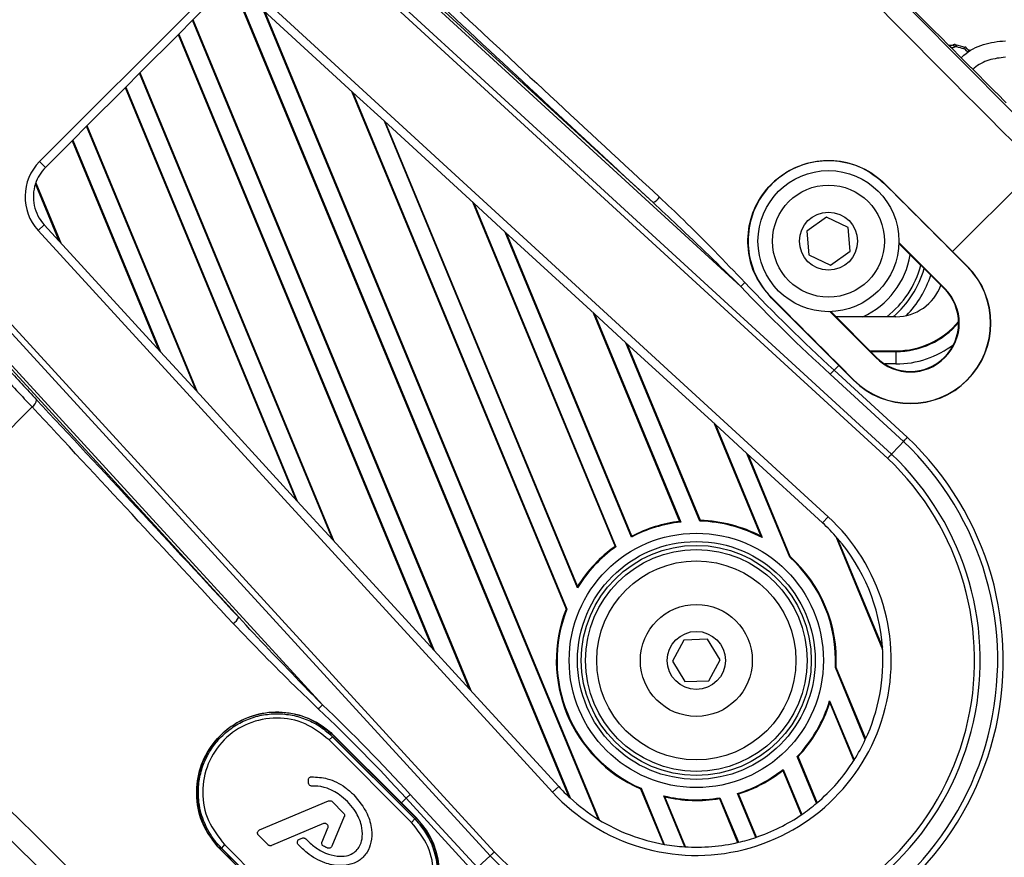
# Model space of a CAD drawing. Header units: millimetres. Extents: x 0 to 420, y 0 to 297.
# Tile 38 of 63: x 177.74 to 184.28, y 171.1 to 176.66. Entities that reach past the tile are written whole.
import ezdxf

# ---------------------------------------------------------------- set-up
doc = ezdxf.new("R2010")
doc.units = ezdxf.units.MM

msp = doc.modelspace()

# ---------------------------------------------------------------- linework, layer by layer
at = {"color": 7, "linetype": 'Continuous', "lineweight": 25}
for p, q in [((176.55755, 180.38676), (181.94828, 175.44706)), ((182.52911, 174.89113), (176.54575, 180.37387)), ((176.44811, 180.26732), (183.53088, 173.77716)), ((183.50528, 173.74968), (176.42271, 180.23965)), ((180.86569, 171.11198), (174.37553, 178.19474)), ((174.4032, 178.22014), (180.89318, 171.13758)), ((174.26899, 178.09711), (179.75173, 172.11375)), ((179.19579, 172.69457), (174.2561, 178.0853)), ((179.19018, 176.80866), (181.38747, 171.50395)), ((179.1957, 176.80795), (181.39594, 171.49609)), ((183.55762, 176.84489), (183.7789, 176.62361)), ((177.87393, 175.71921), (178.92364, 176.76893)), ((178.96258, 176.72999), (178.88998, 176.65738)), ((179.95412, 176.1786), (179.36085, 176.72223)), ((181.58476, 171.35324), (179.36085, 176.72223)), ((179.38053, 176.7789), (183.10888, 173.36249)), ((178.7983, 176.5657), (178.88998, 176.65738)), ((180.72929, 172.21688), (178.88998, 176.65738)), ((180.73881, 172.2065), (178.89366, 176.66107)), ((181.59175, 171.34897), (179.36926, 176.71453)), ((183.78228, 176.61887), (183.7789, 176.62361)), ((183.88133, 176.51982), (183.78228, 176.61887)), ((178.7983, 176.5657), (178.53802, 176.30543)), ((178.79461, 176.56201), (180.48317, 172.48548)), ((178.7983, 176.5657), (180.49269, 172.47509)), ((183.88546, 176.51704), (183.88133, 176.51982)), ((183.88546, 176.51704), (183.95676, 176.44575)), ((183.91881, 176.49027), (183.90984, 176.49267)), ((183.92665, 176.47672), (183.92547, 176.47704)), ((184.03834, 176.44923), (184.04688, 176.45872)), ((184.05682, 176.45661), (184.04688, 176.45872)), ((183.96002, 176.44113), (183.95676, 176.44575)), ((184.05694, 176.3442), (183.96002, 176.44113)), ((184.06104, 176.34147), (184.05694, 176.3442)), ((184.06104, 176.34147), (184.12747, 176.27504)), ((178.44635, 176.21375), (178.53802, 176.30543)), ((179.82095, 173.20816), (178.53802, 176.30543)), ((179.83047, 173.19777), (178.54171, 176.30911)), ((184.13062, 176.27053), (184.12747, 176.27504)), ((184.22576, 176.17539), (184.13062, 176.27053)), ((178.44635, 176.21375), (178.18607, 175.95347)), ((178.44266, 176.21006), (179.57483, 173.47676)), ((178.44635, 176.21375), (179.58435, 173.46637)), ((179.94571, 176.1863), (181.36961, 172.7487)), ((179.95412, 176.1786), (180.16308, 175.98712)), ((179.95412, 176.1786), (181.37481, 172.74875)), ((184.22983, 176.17268), (184.22576, 176.17539)), ((184.22983, 176.17268), (184.29232, 176.11019)), ((178.09439, 175.8618), (178.18607, 175.95347)), ((178.91262, 174.19944), (178.18607, 175.95347)), ((178.92213, 174.18905), (178.18976, 175.95716)), ((180.75635, 175.4435), (180.16308, 175.98712)), ((181.44566, 172.89071), (180.16308, 175.98712)), ((181.44651, 172.90124), (180.17149, 175.97942)), ((178.09439, 175.8618), (177.91287, 175.68027)), ((178.09071, 175.85811), (178.66649, 174.46803)), ((178.09439, 175.8618), (178.67601, 174.45765)), ((177.91287, 175.68027), (177.87393, 175.71921)), ((183.93653, 175.1228), (184.50051, 175.68678)), ((178.00428, 175.19071), (177.84623, 175.57228)), ((177.8486, 175.57913), (178.0138, 175.18033)), ((183.48702, 175.56921), (183.48819, 175.57038)), ((183.48819, 175.57038), (183.93653, 175.1228)), ((180.74794, 175.4512), (181.69487, 173.1651)), ((180.75635, 175.4435), (180.96531, 175.25201)), ((180.75635, 175.4435), (181.70079, 173.1634)), ((183.09816, 175.34972), (182.96794, 175.25854)), ((183.24225, 175.28253), (183.09816, 175.34972)), ((177.90456, 175.29953), (177.86396, 175.26233)), ((177.90456, 175.29953), (178.00428, 175.19071)), ((183.2561, 175.12416), (183.24225, 175.28253)), ((181.28036, 171.53398), (177.86396, 175.26233)), ((181.55857, 174.70839), (180.96531, 175.25201)), ((181.8042, 173.22675), (180.96531, 175.25201)), ((181.80664, 173.23346), (180.97372, 175.24431)), ((182.96794, 175.25854), (182.98179, 175.10016)), ((178.00428, 175.19071), (178.67601, 174.45765)), ((183.5799, 175.17673), (183.88254, 174.8741)), ((183.88526, 174.87682), (183.58004, 175.18204)), ((182.98179, 175.10016), (183.12588, 175.03297)), ((183.12588, 175.03297), (183.2561, 175.12416)), ((183.93517, 175.12144), (183.93653, 175.1228)), ((184.03253, 175.02409), (183.93517, 175.12144)), ((184.03389, 175.02545), (183.93653, 175.1228)), ((184.03253, 175.02409), (184.03389, 175.02545)), ((183.88254, 174.8741), (183.88526, 174.87682)), ((182.73352, 174.81699), (182.73235, 174.81583)), ((183.18057, 174.36684), (182.73235, 174.81583)), ((181.55017, 174.71609), (182.12381, 173.33119)), ((181.55857, 174.70839), (181.76754, 174.51691)), ((181.55857, 174.70839), (182.1307, 173.32714)), ((183.12133, 174.72333), (183.42655, 174.41811)), ((183.42927, 174.42083), (183.12664, 174.72347)), ((183.56, 174.68989), (183.16022, 174.68989)), ((182.3608, 173.97328), (181.76754, 174.51691)), ((182.25806, 173.33269), (181.76754, 174.51691)), ((182.26131, 173.33743), (181.77595, 174.5092)), ((178.91262, 174.19944), (178.67601, 174.45765)), ((183.38658, 174.46352), (183.56, 174.46352)), ((183.39149, 174.45862), (183.56, 174.45862)), ((183.56, 174.46352), (183.56, 174.45862)), ((183.56, 174.45862), (183.56, 174.37606)), ((183.14899, 174.33526), (183.18057, 174.36684)), ((183.18193, 174.3682), (183.18057, 174.36684)), ((183.18057, 174.36684), (183.27792, 174.26948)), ((183.18193, 174.3682), (183.27928, 174.27084)), ((183.42927, 174.42083), (183.42655, 174.41811)), ((183.56, 174.37606), (183.48542, 174.37606)), ((183.14899, 174.33526), (183.12362, 174.30757)), ((183.60988, 173.86199), (183.12362, 174.30757)), ((183.14899, 174.33526), (183.63547, 173.88948)), ((183.27928, 174.27084), (183.27792, 174.26948)), ((178.91262, 174.19944), (179.58435, 173.46637)), ((177.82368, 174.09048), (176.40342, 172.67021)), ((182.3524, 173.98098), (182.66192, 173.23373)), ((182.3608, 173.97328), (182.56977, 173.7818)), ((182.3608, 173.97328), (182.67148, 173.22324)), ((183.07167, 173.32189), (182.56977, 173.7818)), ((182.85452, 173.09435), (182.56977, 173.7818)), ((182.85855, 173.0972), (182.57817, 173.7741)), ((179.82095, 173.20816), (179.58435, 173.46637)), ((182.1307, 173.32714), (182.12381, 173.33119)), ((182.26131, 173.33743), (182.25806, 173.33269)), ((183.10888, 173.36249), (183.07167, 173.32189)), ((179.82095, 173.20816), (180.49269, 172.47509)), ((181.80664, 173.23346), (181.8042, 173.22675)), ((182.67148, 173.22324), (182.66192, 173.23373)), ((183.16048, 173.23175), (183.47153, 172.48081)), ((183.17034, 173.22052), (183.47056, 172.49573)), ((181.70079, 173.1634), (181.69487, 173.1651)), ((182.85855, 173.0972), (182.85452, 173.09435)), ((181.44651, 172.90124), (181.44566, 172.89071)), ((181.37481, 172.74875), (181.36961, 172.7487)), ((182.15085, 172.54349), (182.07563, 172.40343)), ((182.30975, 172.54838), (182.15085, 172.54349)), ((182.39344, 172.41321), (182.30975, 172.54838)), ((180.72929, 172.21688), (180.49269, 172.47509)), ((182.31822, 172.27315), (182.39344, 172.41321)), ((182.07563, 172.40343), (182.15932, 172.26826)), ((183.15803, 172.36162), (183.16289, 172.36246)), ((183.35652, 171.88242), (183.15803, 172.36162)), ((183.35928, 171.88835), (183.16289, 172.36246)), ((180.72929, 172.21688), (181.32096, 171.57119)), ((182.15932, 172.26826), (182.31822, 172.27315)), ((183.11974, 172.14105), (183.28275, 171.74752)), ((183.12039, 172.12688), (183.11974, 172.14105)), ((183.12039, 172.12688), (183.27959, 171.74254)), ((179.8193, 171.90122), (179.79655, 171.8803)), ((179.8193, 171.90122), (179.82015, 171.90208)), ((179.8193, 171.90122), (180.36448, 171.35604)), ((179.82015, 171.90208), (180.36534, 171.3569)), ((179.82586, 171.90934), (179.82703, 171.91051)), ((179.82703, 171.91051), (180.27602, 171.46229)), ((180.34356, 171.33329), (179.79655, 171.8803)), ((183.03332, 171.46104), (182.9048, 171.77132)), ((182.9048, 171.77132), (182.91045, 171.77028)), ((183.03718, 171.46431), (182.91045, 171.77028)), ((182.80881, 171.67746), (182.81082, 171.68519)), ((182.81082, 171.68519), (182.93475, 171.38601)), ((182.80881, 171.67746), (182.93068, 171.38324)), ((179.66005, 171.59394), (179.65841, 171.61209)), ((181.32096, 171.57119), (181.28036, 171.53398)), ((181.86363, 171.55604), (181.86734, 171.55968)), ((181.86363, 171.55604), (182.0158, 171.18866)), ((181.86734, 171.55968), (182.02143, 171.18767)), ((180.27602, 171.46229), (180.3076, 171.49387)), ((180.3076, 171.49387), (180.33529, 171.51924)), ((180.75338, 171.00738), (180.3076, 171.49387)), ((180.33529, 171.51924), (180.78087, 171.03298)), ((182.15774, 171.17159), (182.01781, 171.5094)), ((182.01781, 171.5094), (182.02587, 171.50255)), ((182.16309, 171.17127), (182.02587, 171.50255)), ((182.38806, 171.4916), (182.39104, 171.49699)), ((182.38806, 171.4916), (182.50886, 171.19995)), ((182.39104, 171.49699), (182.51363, 171.20104)), ((182.62967, 171.23389), (182.50896, 171.52531)), ((182.50896, 171.52531), (182.51543, 171.52229)), ((182.63424, 171.23544), (182.51543, 171.52229)), ((179.33434, 171.28297), (179.79318, 171.47576)), ((179.81691, 171.4711), (179.89262, 171.39539)), ((180.27466, 171.46093), (180.27602, 171.46229)), ((180.37201, 171.36357), (180.27466, 171.46093)), ((180.37337, 171.36493), (180.27602, 171.46229)), ((179.89728, 171.37166), (179.81451, 171.17465)), ((180.37201, 171.36357), (180.37337, 171.36493)), ((179.75983, 171.32496), (179.41433, 171.17979)), ((179.74911, 171.20348), (179.78822, 171.29657)), ((180.36448, 171.35604), (180.34356, 171.33329)), ((180.36448, 171.35604), (180.36534, 171.3569)), ((179.39059, 171.18445), (179.3274, 171.24764)), ((179.59882, 171.22133), (179.61716, 171.22885)), ((179.08112, 171.16304), (179.08026, 171.16219)), ((179.62545, 170.617), (179.08026, 171.16219)), ((179.10204, 171.18579), (179.08112, 171.16304)), ((179.6263, 170.61786), (179.08112, 171.16304)), ((179.10204, 171.18579), (179.64905, 170.63878)), ((179.07364, 171.15584), (179.07248, 171.15467)), ((179.52006, 170.70632), (179.07248, 171.15467))]:
    msp.add_line(p, q, dxfattribs=at)
at = {"color": 7, "linetype": 'Continuous', "lineweight": 25, "flags": 128}
for points in [[(183.60988, 173.86199), (183.58041, 173.83034), (183.53088, 173.77716)], [(180.86569, 171.11198), (180.81252, 171.06245), (180.78087, 171.03298)]]:
    msp.add_lwpolyline(points, dxfattribs=at)
at = {"color": 7, "linetype": 'Continuous', "lineweight": 25}
for centre, radius in [((183.11202, 175.19135), 0.46811), ((183.11202, 175.19135), 0.37173), ((183.11202, 175.19135), 0.19275), ((182.23454, 172.40832), 0.84419), ((182.23454, 172.40832), 0.78932), ((182.23454, 172.40832), 0.76364), ((182.23454, 172.40832), 0.73621), ((182.23454, 172.40832), 0.66086), ((182.23454, 172.40832), 0.37173), ((182.23454, 172.40832), 0.19275)]:
    msp.add_circle(centre, radius, dxfattribs=at)
for centre, radius, start, end in [((176.50213, 172.18704), 8.57466, 30.018114, 30.122699), ((190.2706, 180.15221), 7.31109, 210.027226, 210.149885), ((186.92934, 178.19178), 3.42485, 209.685131, 209.94568), ((184.38608, 178.09057), 1.65239, 254.840433, 257.135241), ((184.38608, 178.09057), 1.66345, 255.21959, 256.919909), ((180.14266, 180.00761), 5.24081, 317.549001, 317.687726), ((177.68287, 182.25586), 8.58636, 317.567217, 317.652204), ((178.10758, 175.48556), 0.33043, 135, 222.5), ((178.10758, 175.48556), 0.27536, 135, 161.644493), ((178.10758, 175.48556), 0.27536, 161.644493, 222.5), ((-340.94381, -349.75734), 742.29083, 44.99998906, 45.04888847), ((181.89136, 175.55685), 0.12366, 297.405803, 323.184968), ((182.23454, 172.40832), 4.0581, 225, 45), ((182.23454, 172.40832), 3.9205, 225, 45), ((183.11202, 175.19135), 0.55072, 294.417148, 350.590069), ((183.6559, 174.64746), 0.53455, 225, 45), ((183.6559, 174.64746), 0.53262, 225, 45), ((183.11202, 175.19135), 0.63333, 307.646773, 345.402495), ((183.11202, 175.19135), 0.66086, 310.641479, 344.011491), ((183.11202, 175.19135), 0.71593, 316.4286, 341.594835), ((182.09739, 175.39651), 0.66467, 310.504903, 313.743962), ((183.56, 175.00655), 0.31666, 270, 340.116426), ((183.6559, 174.64746), 0.32435, 225, 45), ((183.6559, 174.64746), 0.32051, 225, 45), ((708.06071, 699.24718), 742.29083, 224.95104118, 225.00001093), ((183.56, 175.00655), 0.54303, 270, 320.043187), ((183.56, 175.00655), 0.54793, 270, 319.459125), ((183.56, 175.00655), 0.63049, 270, 307.47329), ((177.78828, 174.1457), 0.06559, 302.665432, 353.656717), ((182.23454, 172.40832), 2.03874, 223.405669, 46.594331), ((182.23454, 172.40832), 2.00118, 223.414129, 46.585871), ((182.23454, 172.40832), 1.88527, 223.441812, 46.558188), ((182.23454, 172.40832), 1.84771, 223.451337, 46.548663), ((182.23454, 172.40832), 1.29419, 222.5, 47.5), ((182.23454, 172.40832), 0.92467, 96.447345, 117.735486), ((182.23454, 172.40832), 0.92949, 96.841469, 117.410109), ((182.23454, 172.40832), 0.92467, 61.800841, 88.542375), ((182.23454, 172.40832), 0.92949, 62.625381, 88.349198), ((182.23454, 172.40832), 1.23912, 40.955096, 47.5), ((182.23454, 172.40832), 1.23912, 4.044904, 40.955096), ((182.23454, 172.40832), 0.92467, 125.255415, 148.554862), ((182.23454, 172.40832), 0.92949, 125.49281, 147.973411), ((182.23454, 172.40832), 0.92467, 357.104792, 47.895208), ((182.23454, 172.40832), 0.92949, 357.171793, 47.828207), ((182.23454, 172.40832), 0.92949, 158.51826, 246.48174), ((182.23454, 172.40832), 0.92467, 158.397825, 246.602175), ((179.08601, 172.75149), 0.12366, 306.815032, 332.594197), ((182.23454, 172.40832), 1.23912, 334.886518, 4.044904), ((179.24634, 172.54546), 0.66467, 316.256038, 319.495097), ((182.23454, 172.40832), 0.92467, 316.457625, 343.199159), ((182.23454, 172.40832), 0.92949, 316.650802, 342.374619), ((-344.60432, -353.41785), 742.29083, 44.99998906, 45.04895895), ((182.23454, 172.40832), 1.23912, 327.772156, 334.886518), ((182.23454, 172.40832), 0.92467, 287.264514, 308.552655), ((182.23454, 172.40832), 1.23912, 310.138931, 327.772156), ((182.23454, 172.40832), 0.92949, 287.589891, 308.158531), ((182.23454, 172.40832), 1.23912, 222.5, 227.408232), ((182.23454, 172.40832), 1.23912, 227.408232, 238.373199), ((182.23454, 172.40832), 0.92467, 256.445138, 279.744585), ((182.23454, 172.40832), 0.92949, 257.026589, 279.50719), ((182.23454, 172.40832), 1.23912, 304.408528, 310.138931), ((179.99539, 170.98695), 0.53455, 225, 45), ((179.99539, 170.98695), 0.53262, 225, 45), ((182.23454, 172.40832), 1.23912, 288.595502, 304.408528), ((179.99539, 170.98695), 0.52318, 225, 45), ((182.23454, 172.40832), 1.23912, 238.373199, 260.096905), ((182.23454, 172.40832), 1.23912, 283.016632, 288.595502), ((182.23454, 172.40832), 1.23912, 260.096905, 266.446849), ((182.23454, 172.40832), 1.23912, 266.446849, 283.016632), ((704.4002, 695.58666), 742.29083, 224.9511114, 225.00001093)]:
    msp.add_arc(centre, radius, start, end, dxfattribs=at)
for centre, major_axis, ratio, start_param, end_param in [((184.91458, 176.10085), (-9.07132, 9.07132), 0.0349208, 1.2900642, 1.5707963), ((184.81729, 176.00355), (-9.16867, 9.16867), 0.03455, 1.2900642, 1.5707963), ((183.47608, 174.65895), (9.6101, -8.8051), 0.0348875, 4.4301318, 4.5847696), ((183.51327, 174.69953), (9.57117, -8.76615), 0.0350351, 4.4301188, 4.5847566), ((184.04406, 176.47617), (0.01843, 0.02046), 0.9999492, 2.8261917, 3.6651694), ((184.0526, 176.48566), (0.01843, 0.02046), 0.9999492, 2.829504, 3.6651694), ((193.00698, 184.19093), (12.14673, 7.0777), 0.9209023, 3.3564392, 3.4204557), ((193.03235, 184.21862), (12.05658, 7.22302), 0.9174897, 3.3443193, 3.4083357), ((177.6417, 174.34006), (-0.74649, 0.81117), 0.0331492, 1.5721728, 1.8529049), ((177.68228, 174.37725), (-0.70755, 0.77223), 0.0348875, 1.5723214, 1.8530535), ((179.9839, 171.16677), (-8.8051, 9.6101), 0.0348875, 4.8400084, 4.9946462), ((179.94332, 171.12959), (-8.76615, 9.57117), 0.0350351, 4.8400214, 4.9946592), ((178.6393, 169.82557), (-9.16867, 9.16867), 0.03455, 4.712389, 4.9931211), ((178.54201, 169.72828), (-9.07132, 9.07132), 0.0349208, 4.712389, 4.9931211), ((170.42424, 161.61051), (7.22302, 12.05658), 0.9174897, 6.0164422, 6.0804587), ((170.45193, 161.63588), (7.0777, 12.14673), 0.9209023, 6.0043223, 6.0683387)]:
    msp.add_ellipse(centre, major_axis=major_axis, ratio=ratio, start_param=start_param, end_param=end_param, dxfattribs=at)
for points, knots in [([(183.94075, 176.49365), (183.94, 176.49321), (183.93661, 176.49118), (183.92973, 176.48908), (183.92287, 176.48926), (183.91934, 176.49013), (183.91881, 176.49027)], [0, 0, 0, 0, 0.1150079, 0.5210866, 0.9271678, 1, 1, 1, 1]), ([(183.92665, 176.47672), (183.92971, 176.47622), (183.93584, 176.47521), (183.94345, 176.47717), (183.94736, 176.4794), (183.9486, 176.48011)], [0, 0, 0, 0, 0.4060676, 0.812136, 1, 1, 1, 1]), ([(183.95396, 176.49568), (183.95213, 176.49598), (183.94845, 176.4966), (183.94387, 176.49543), (183.94151, 176.49409), (183.94075, 176.49365)], [0, 0, 0, 0, 0.4048005, 0.8096018, 1, 1, 1, 1]), ([(183.9486, 176.48011), (183.95026, 176.48095), (183.95358, 176.48264), (183.95827, 176.4829), (183.96089, 176.48234), (183.96171, 176.48216)], [0, 0, 0, 0, 0.4079344, 0.8158685, 1, 1, 1, 1]), ([(183.99341, 176.40774), (183.99936, 176.41361), (184.04045, 176.45406), (184.13899, 176.50624), (184.23747, 176.51649), (184.28671, 176.52161)], [0, 0, 0, 0, 0.07816018, 0.53908152, 1, 1, 1, 1]), ([(184.00962, 176.47028), (184.01138, 176.46968), (184.01491, 176.46848), (184.01834, 176.46534), (184.01977, 176.4631), (184.0202, 176.46243)], [0, 0, 0, 0, 0.4110625, 0.8221253, 1, 1, 1, 1]), ([(184.02878, 176.47184), (184.02769, 176.47335), (184.02551, 176.47637), (184.0215, 176.47873), (184.01894, 176.47944), (184.01817, 176.47965)], [0, 0, 0, 0, 0.4108351, 0.8216702, 1, 1, 1, 1]), ([(184.28671, 176.41148), (184.24982, 176.40761), (184.17602, 176.39985), (184.10386, 176.36221), (184.07454, 176.33361), (184.07169, 176.33082)], [0, 0, 0, 0, 0.4744333, 0.9488673, 1, 1, 1, 1]), ([(182.73235, 174.81583), (182.69416, 174.8626), (182.61783, 174.95609), (182.57045, 175.13439), (182.581, 175.31626), (182.65226, 175.48493), (182.77483, 175.62013), (182.93493, 175.70715), (183.11485, 175.73655), (183.29413, 175.70458), (183.41771, 175.6364), (183.4748, 175.58292), (183.48819, 175.57038)], [0, 0, 0, 0, 0.1076119, 0.2151194, 0.322894, 0.4304748, 0.5376728, 0.644721, 0.7518913, 0.8593266, 0.9670143, 1, 1, 1, 1]), ([(183.48702, 175.56921), (183.44052, 175.60738), (183.34756, 175.6837), (183.17004, 175.73143), (182.98888, 175.72156), (182.82057, 175.65122), (182.68518, 175.5294), (182.59771, 175.36957), (182.56802, 175.1897), (182.59983, 175.01066), (182.66776, 174.88737), (182.72097, 174.83041), (182.73352, 174.81699)], [0, 0, 0, 0, 0.1074513, 0.2148188, 0.3222374, 0.429684, 0.5371652, 0.6445657, 0.752087, 0.8595076, 0.9668935, 1, 1, 1, 1]), ([(182.55697, 174.91633), (182.4223, 175.057), (182.23717, 175.25038), (182.04322, 175.43298), (181.99036, 175.48274)], [0, 0, 0, 0, 0.7274631, 1, 1, 1, 1]), ([(181.94828, 175.44706), (182.00171, 175.39744), (182.19793, 175.21515), (182.38961, 175.02761), (182.52911, 174.89113)], [0, 0, 0, 0, 0.27224777, 1, 1, 1, 1]), ([(183.63547, 173.88948), (183.63484, 173.8888), (183.62971, 173.88328), (183.62023, 173.8731), (183.61324, 173.8656), (183.60988, 173.86199)], [0, 0, 0, 0, 0.0673717, 0.5504413, 1, 1, 1, 1]), ([(183.53088, 173.77716), (183.52751, 173.77355), (183.52052, 173.76604), (183.51103, 173.75586), (183.50589, 173.75034), (183.50528, 173.74968)], [0, 0, 0, 0, 0.4495707, 0.9342644, 1, 1, 1, 1]), ([(179.75173, 172.11375), (179.70051, 172.16596), (179.51271, 172.35739), (179.32923, 172.5526), (179.19579, 172.69457)], [0, 0, 0, 0, 0.27271875, 1, 1, 1, 1]), ([(179.16011, 172.65249), (179.29474, 172.51281), (179.47979, 172.32081), (179.67369, 172.1362), (179.72653, 172.08588)], [0, 0, 0, 0, 0.7274762, 1, 1, 1, 1]), ([(179.07248, 171.15467), (179.03422, 171.20136), (178.95774, 171.29471), (178.91008, 171.47288), (178.92025, 171.65474), (178.99119, 171.82357), (179.11354, 171.95901), (179.27352, 172.04633), (179.45339, 172.07605), (179.63275, 172.04438), (179.75643, 171.97638), (179.81362, 171.92302), (179.82703, 171.91051)], [0, 0, 0, 0, 0.1075788, 0.2150949, 0.3228014, 0.4304032, 0.5376949, 0.6446703, 0.7518907, 0.8593502, 0.9670102, 1, 1, 1, 1]), ([(179.82586, 171.90934), (179.77928, 171.94744), (179.68618, 172.0236), (179.50853, 172.07106), (179.32736, 172.06082), (179.15921, 171.99016), (179.02405, 171.86812), (178.93689, 171.70816), (178.90753, 171.52824), (178.93962, 171.34929), (179.00773, 171.22609), (179.06108, 171.16923), (179.07364, 171.15584)], [0, 0, 0, 0, 0.1074818, 0.2148391, 0.3223268, 0.4297545, 0.5371418, 0.6446174, 0.7520882, 0.8594812, 0.9668945, 1, 1, 1, 1]), ([(179.08112, 171.16304), (179.06583, 171.1795), (179.0353, 171.21234), (178.99737, 171.26952), (178.96756, 171.32924), (178.94461, 171.39549), (178.93096, 171.46263), (178.92574, 171.54425), (178.93452, 171.6345), (178.9643, 171.7331), (179.01281, 171.82405), (179.0782, 171.90383), (179.15782, 171.96922), (179.24879, 172.01784), (179.34732, 172.04773), (179.43291, 172.05613), (179.50112, 172.05275), (179.55182, 172.04522), (179.6016, 172.03278), (179.66582, 172.00968), (179.74248, 171.96985), (179.79362, 171.92417), (179.8193, 171.90122)], [0, 0, 0, 0, 0.0410634, 0.0819575, 0.1251215, 0.1629718, 0.2100659, 0.2501246, 0.3124292, 0.3749627, 0.4374708, 0.4998059, 0.5624357, 0.6247088, 0.687312, 0.7497182, 0.7810833, 0.8122236, 0.8434388, 0.8748841, 0.9371546, 1, 1, 1, 1]), ([(179.79655, 171.8803), (179.74566, 171.92079), (179.64398, 172.00168), (179.44763, 172.03748), (179.25514, 172.00024), (179.09116, 171.89071), (178.9819, 171.72666), (178.9449, 171.53433), (178.98076, 171.33822), (179.06159, 171.23663), (179.10204, 171.18579)], [0, 0, 0, 0, 0.12535484, 0.25050584, 0.3754829, 0.50022643, 0.62491113, 0.74971895, 0.87475018, 1, 1, 1, 1]), ([(179.65841, 171.61209), (179.65843, 171.61454), (179.65846, 171.61944), (179.6616, 171.62625), (179.66664, 171.63163), (179.67263, 171.63485), (179.6768, 171.63544), (179.67856, 171.63568)], [0, 0, 0, 0, 0.2114807, 0.4229639, 0.6343994, 0.8457952, 1, 1, 1, 1]), ([(179.67856, 171.63568), (179.71425, 171.63382), (179.79394, 171.62967), (179.88921, 171.58008), (179.93985, 171.53459), (179.95798, 171.51829)], [0, 0, 0, 0, 0.3423593, 0.7644555, 1, 1, 1, 1]), ([(179.64071, 171.22413), (179.66056, 171.20533), (179.70012, 171.16786), (179.77062, 171.12602), (179.8432, 171.1077), (179.9064, 171.1077), (179.95273, 171.12469), (179.9848, 171.15089), (180.00768, 171.18926), (180.02076, 171.24488), (180.01322, 171.32267), (179.96945, 171.41831), (179.89016, 171.50553), (179.79326, 171.56118), (179.72266, 171.57597), (179.68902, 171.57451), (179.68315, 171.57426)], [0, 0, 0, 0, 0.0815669, 0.1625464, 0.2417435, 0.302649, 0.3484991, 0.3863345, 0.4240669, 0.4799346, 0.5541667, 0.6532988, 0.7892344, 0.8994079, 0.9824582, 1, 1, 1, 1]), ([(179.68315, 171.57426), (179.6807, 171.57433), (179.6758, 171.57447), (179.66906, 171.57775), (179.66378, 171.5829), (179.66085, 171.58867), (179.66026, 171.59251), (179.66005, 171.59394)], [0, 0, 0, 0, 0.2175572, 0.4351125, 0.6527286, 0.8703806, 1, 1, 1, 1]), ([(179.95798, 171.51829), (179.99205, 171.47754), (180.04949, 171.4088), (180.08184, 171.29384), (180.07916, 171.20527), (180.0519, 171.13448), (180.00655, 171.08357), (179.94229, 171.05257), (179.86049, 171.04157), (179.75535, 171.06302), (179.66056, 171.11584), (179.61008, 171.16726), (179.59084, 171.18685)], [0, 0, 0, 0, 0.1661232, 0.2801618, 0.3691209, 0.4423428, 0.5159492, 0.5788477, 0.6643675, 0.7723914, 0.9132717, 1, 1, 1, 1]), ([(179.79318, 171.47576), (179.79552, 171.47649), (179.8002, 171.47793), (179.80761, 171.47699), (179.81326, 171.47439), (179.81599, 171.47193), (179.81691, 171.4711)], [0, 0, 0, 0, 0.2849723, 0.5699443, 0.8549431, 1, 1, 1, 1]), ([(179.89262, 171.39539), (179.89418, 171.39349), (179.89729, 171.38971), (179.89922, 171.38249), (179.89895, 171.37627), (179.8977, 171.37282), (179.89728, 171.37166)], [0, 0, 0, 0, 0.2849783, 0.5699566, 0.8549525, 1, 1, 1, 1]), ([(180.36448, 171.35604), (180.37977, 171.33958), (180.4103, 171.30674), (180.44824, 171.24956), (180.47804, 171.18985), (180.50099, 171.1236), (180.51464, 171.05646), (180.51986, 170.97483), (180.51108, 170.88459), (180.4813, 170.78598), (180.43279, 170.69503), (180.3674, 170.61525), (180.28778, 170.54987), (180.19682, 170.50124), (180.09829, 170.47136), (180.00793, 170.46249), (179.92625, 170.46766), (179.85899, 170.48125), (179.78296, 170.50774), (179.70312, 170.54924), (179.65198, 170.59492), (179.6263, 170.61786)], [0, 0, 0, 0, 0.0410651, 0.0819609, 0.1251267, 0.1629785, 0.2100746, 0.250135, 0.3124421, 0.3749782, 0.4374889, 0.4998265, 0.5624565, 0.6247305, 0.6873318, 0.7497429, 0.7898311, 0.8369091, 0.8748858, 0.9371549, 1, 1, 1, 1]), ([(179.64905, 170.63878), (179.69994, 170.5983), (179.80162, 170.5174), (179.99797, 170.48161), (180.19046, 170.51884), (180.35444, 170.62837), (180.4637, 170.79243), (180.5007, 170.98476), (180.46484, 171.18087), (180.38401, 171.28245), (180.34356, 171.33329)], [0, 0, 0, 0, 0.12535484, 0.25050584, 0.3754829, 0.50022643, 0.62491113, 0.74971895, 0.87475018, 1, 1, 1, 1]), ([(179.78822, 171.29657), (179.78894, 171.29891), (179.79039, 171.30359), (179.78946, 171.31103), (179.7863, 171.3177), (179.78105, 171.32298), (179.77439, 171.32617), (179.76692, 171.32714), (179.76221, 171.32569), (179.75983, 171.32496)], [0, 0, 0, 0, 0.1425627, 0.2851255, 0.4276984, 0.5702709, 0.7128431, 0.8554155, 1, 1, 1, 1]), ([(179.3274, 171.24764), (179.32585, 171.24954), (179.32274, 171.25333), (179.32079, 171.26056), (179.32119, 171.26795), (179.32407, 171.27477), (179.32867, 171.28004), (179.33259, 171.28207), (179.33434, 171.28297)], [0, 0, 0, 0, 0.1723005, 0.3446018, 0.5168904, 0.6891172, 0.8612806, 1, 1, 1, 1]), ([(179.61716, 171.22885), (179.61951, 171.22955), (179.6242, 171.23096), (179.63161, 171.22995), (179.63717, 171.22733), (179.63984, 171.22491), (179.64071, 171.22413)], [0, 0, 0, 0, 0.28724637, 0.57449266, 0.86175845, 1, 1, 1, 1]), ([(179.41433, 171.17979), (179.41199, 171.17907), (179.4073, 171.17762), (179.39989, 171.17857), (179.39424, 171.18116), (179.39151, 171.18362), (179.39059, 171.18445)], [0, 0, 0, 0, 0.2849514, 0.5699019, 0.8548964, 1, 1, 1, 1]), ([(179.59084, 171.18685), (179.5894, 171.18883), (179.58652, 171.19279), (179.585, 171.20012), (179.58582, 171.20747), (179.58909, 171.21412), (179.59374, 171.21884), (179.59737, 171.22062), (179.59882, 171.22133)], [0, 0, 0, 0, 0.176657, 0.353314, 0.5299816, 0.7066467, 0.883309, 1, 1, 1, 1]), ([(179.7589, 171.17594), (179.75686, 171.1773), (179.75278, 171.18002), (179.74881, 171.18638), (179.74706, 171.19354), (179.7476, 171.19945), (179.74878, 171.2026), (179.74911, 171.20348)], [0, 0, 0, 0, 0.2280603, 0.4561206, 0.6841919, 0.9122572, 1, 1, 1, 1]), ([(179.78617, 171.16303), (179.78386, 171.16402), (179.77922, 171.16599), (179.77007, 171.17018), (179.76337, 171.17364), (179.7589, 171.17594)], [0, 0, 0, 0, 0.2501324, 0.500265, 1, 1, 1, 1]), ([(179.81451, 171.17465), (179.81334, 171.1725), (179.81101, 171.16819), (179.80505, 171.16365), (179.79808, 171.16126), (179.79147, 171.16122), (179.78767, 171.16252), (179.78617, 171.16303)], [0, 0, 0, 0, 0.2150673, 0.4301347, 0.6452135, 0.8603015, 1, 1, 1, 1]), ([(180.86569, 171.11198), (180.86931, 171.11534), (180.87682, 171.12234), (180.887, 171.13183), (180.89252, 171.13697), (180.89318, 171.13758)], [0, 0, 0, 0, 0.4495707, 0.9342644, 1, 1, 1, 1])]:
    msp.add_open_spline(points, degree=3, knots=knots, dxfattribs=at)

doc.saveas('drawing.dxf')
